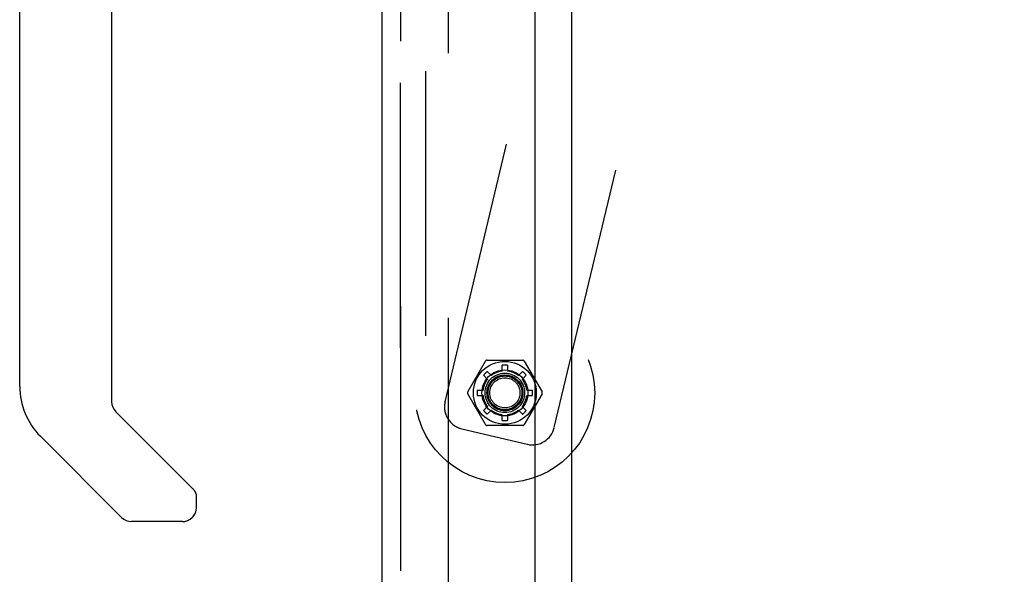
# Model space of a CAD drawing. Header units: inches. Extents: x 0 to 268, y 0 to 174.
# Tile 87 of 125: x 141.6 to 147.08, y 85.42 to 88.51. Entities that reach past the tile are written whole.
import ezdxf

# ---------------------------------------------------------------- set-up
doc = ezdxf.new("R2010")
doc.units = ezdxf.units.IN
doc.header["$LTSCALE"] = 14.754949
doc.header["$MEASUREMENT"] = 0
doc.linetypes.add('HIDDEN', pattern=[0.2, 0.1, -0.1])
doc.layers.get('0').update_dxf_attribs({"linetype": 'CONTINUOUS'})
for name, color, linetype in [('DEFAULT_2', 8, 'HIDDEN'), ('DIMENSIONS', 7, 'CONTINUOUS'), ('LEFT_OR_SECONDARY_DOOR_ASSEMBLY', 7, 'CONTINUOUS'), ('RIGHT_OR_MAIN_DOOR_ASSEMBLY', 7, 'CONTINUOUS')]:
    doc.layers.add(name, color=color, linetype=linetype)
doc.styles.get("Standard").update_dxf_attribs({"font": 'arial.ttf'})
doc.dimstyles.new('DIMSTYLE_1', dxfattribs={"dimtxt": 1.183552, "dimasz": 1.578069, "dimexe": 0.09, "dimexo": 0.07, "dimgap": 0.0375, "dimtad": 0, "dimtih": 1, "dimtoh": 1, "dimzin": 4, "dimdsep": 46, "dimtxsty": 'Standard', "dimblk": '_FILLED', "dimblk1": '_FILLED', "dimblk2": '_FILLED', "dimcen": 0.09, "dimadec": 3, "dimazin": 1, "dimtfac": 1, "dimtdec": 3, "dimtofl": 0, "dimtmove": 0, "dimatfit": 3, "dimldrblk": '_FILLED', "dimfxl": 0, "dimtolj": 1, "dimtzin": 4, "dimarcsym": 0})

# ---------------------------------------------------------------- blocks, each defined once
blk = doc.blocks.new('_FILLED')
at = {"color": 0, "linetype": 'ByBlock'}
blk.add_solid([(0, 0), (-1, 0.2), (-1, -0.2)], dxfattribs=at)
blk = doc.blocks.new('*D12')
at = {"layer": 'DIMENSIONS', "color": 2, "linetype": 'Continuous'}
for p, q in [((160.3208, 122.369), (160.3208, 119.6535)), ((143.7168, 121.0738), (149.3591, 121.0738)), ((160.3208, 121.0738), (154.6785, 121.0738))]:
    blk.add_line(p, q, dxfattribs=at)
at = {"layer": 'DIMENSIONS', "color": 2, "linetype": 'Continuous', "xscale": 1.5780694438, "yscale": 1.5780694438, "zscale": 1.5780694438, "rotation": 180}
blk.add_blockref('_FILLED', (143.7168, 121.0738), dxfattribs=at)
at = {"layer": 'DIMENSIONS', "color": 2, "linetype": 'Continuous', "xscale": 1.5780694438, "yscale": 1.5780694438, "zscale": 1.5780694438}
blk.add_blockref('_FILLED', (160.3208, 121.0738), dxfattribs=at)
at = {"layer": 'DIMENSIONS', "color": 2, "linetype": 'Continuous', "insert": (152.0188, 121.6656), "char_height": 1.18355, "width": 6.511736, "attachment_point": 2, "line_spacing_factor": 0.9}
blk.add_mtext('16.60\\PUSABLE\\PDEPTH', dxfattribs=at)

msp = doc.modelspace()

# ---------------------------------------------------------------- linework, layer by layer
at = {"color": 7, "linetype": 'Continuous'}
msp.add_line((144.6708, 54.5049), (144.6708, 127.9424), dxfattribs=at)
at = {"layer": 'DEFAULT_2', "color": 8, "linetype": 'HIDDEN'}
for p, q in [((143.8583, 54.2861), (143.8583, 128.1611)), ((143.9833, 128.1611), (143.9833, 54.2861)), ((143.9652, 86.3801), (145.4426, 92.5815)), ((144.5732, 86.2353), (146.0506, 92.4367)), ((144.1989, 86.6111), (144.3974, 86.6111)), ((144.091, 86.4343), (144.1903, 86.6061)), ((144.2832, 86.5509), (144.2832, 86.5829)), ((144.3132, 86.5829), (144.3132, 86.5509)), ((144.406, 86.6061), (144.5053, 86.4343)), ((144.1789, 86.5273), (144.2016, 86.5046)), ((144.2001, 86.5485), (144.2228, 86.5259)), ((144.3735, 86.5259), (144.3962, 86.5485)), ((144.3947, 86.5046), (144.4174, 86.5273)), ((144.1445, 86.4443), (144.1766, 86.4443)), ((144.4197, 86.4443), (144.4518, 86.4443)), ((144.1903, 86.2524), (144.091, 86.4243)), ((144.1445, 86.4143), (144.1766, 86.4143)), ((144.5053, 86.4243), (144.406, 86.2524)), ((144.4197, 86.4143), (144.4518, 86.4143)), ((144.1789, 86.3312), (144.2016, 86.3539)), ((144.3947, 86.3539), (144.4174, 86.3312)), ((144.2001, 86.31), (144.2228, 86.3327)), ((144.2832, 86.2756), (144.2832, 86.3077)), ((144.3132, 86.3077), (144.3132, 86.2756)), ((144.3735, 86.3327), (144.3962, 86.31)), ((144.0578, 86.2295), (144.4226, 86.1426)), ((144.3974, 86.2474), (144.1989, 86.2474))]:
    msp.add_line(p, q, dxfattribs=at)
for radius in [0.5, 0.175, 0.128, 0.11, 0.1, 0.0965, 0.095, 0.094, 0.084]:
    msp.add_circle((144.2982, 86.4293), radius, dxfattribs=at)
for centre, radius, start, end in [((144.1989, 86.6011), 0.01, 90, 150), ((144.3974, 86.6011), 0.01, 30, 90), ((144.2982, 86.4293), 0.1544, 84.4236, 95.5764), ((144.2982, 86.4293), 0.1225, 142.0335, 172.9665), ((144.2982, 86.4293), 0.1544, 129.4236, 140.5764), ((144.2982, 86.4293), 0.1225, 97.0335, 127.9665), ((144.2982, 86.4293), 0.1225, 52.0335, 82.9665), ((144.2982, 86.4293), 0.1225, 7.0335, 37.9665), ((144.2982, 86.4293), 0.1544, 39.4236, 50.5764), ((144.2982, 86.4293), 0.1544, 174.4236, 185.5764), ((144.2982, 86.4293), 0.1544, 354.4236, 5.5764), ((144.0997, 86.4293), 0.01, 150, 210), ((144.2982, 86.4293), 0.1225, 187.0335, 217.9665), ((144.2982, 86.4293), 0.1225, 322.0335, 352.9665), ((144.4966, 86.4293), 0.01, 330, 30), ((144.0868, 86.3511), 0.125, 166.6, 256.6), ((144.2982, 86.4293), 0.1544, 219.4236, 230.5764), ((144.2982, 86.4293), 0.1225, 232.0335, 262.9665), ((144.2982, 86.4293), 0.1225, 277.0335, 307.9665), ((144.2982, 86.4293), 0.1544, 309.4236, 320.5764), ((144.1989, 86.2574), 0.01, 210, 270), ((144.2982, 86.4293), 0.1544, 264.4236, 275.5764), ((144.3974, 86.2574), 0.01, 270, 330), ((144.4516, 86.2642), 0.125, 256.6, 346.6)]:
    msp.add_arc(centre, radius, start, end, dxfattribs=at)
at = {"layer": 'LEFT_OR_SECONDARY_DOOR_ASSEMBLY', "color": 8, "linetype": 'HIDDEN'}
msp.add_line((143.7168, 54.2201), (143.7168, 128.2271), dxfattribs=at)
at = {"layer": 'LEFT_OR_SECONDARY_DOOR_ASSEMBLY', "color": 7, "linetype": 'Continuous'}
for centre, radius, start, end in [((141.9907, 86.4654), 0.3937, 180, 225), ((142.5025, 85.7905), 0.0787, 270, 351.018)]:
    msp.add_arc(centre, radius, start, end, dxfattribs=at)
at = {"layer": 'RIGHT_OR_MAIN_DOOR_ASSEMBLY', "color": 3, "linetype": 'Continuous'}
for p, q in [((144.4668, 54.0976), (144.4668, 128.3496)), ((143.6128, 128.2271), (143.6128, 54.2201))]:
    msp.add_line(p, q, dxfattribs=at)
at = {"layer": 'RIGHT_OR_MAIN_DOOR_ASSEMBLY', "color": 8, "linetype": 'HIDDEN'}
msp.add_line((143.7168, 128.2271), (143.7168, 54.2201), dxfattribs=at)
at = {"layer": 'RIGHT_OR_MAIN_DOOR_ASSEMBLY', "color": 7, "linetype": 'Continuous'}
for p, q in [((141.597, 86.4654), (141.597, 90.5684)), ((142.1088, 88.9318), (142.1088, 86.3799)), ((142.1319, 86.3243), (142.5633, 85.8929)), ((142.1645, 85.7349), (141.7123, 86.187)), ((142.5813, 85.7905), (142.5813, 85.8504)), ((142.5025, 85.7118), (142.2202, 85.7118))]:
    msp.add_line(p, q, dxfattribs=at)
msp.add_lwpolyline([(142.5682, 85.8875), (142.5674, 85.8884), (142.5666, 85.8894), (142.5658, 85.8903), (142.565, 85.8912), (142.5641, 85.892), (142.5633, 85.8929)], dxfattribs=at)
for centre, radius, start, end in [((141.9907, 86.4654), 0.3937, 180, 225), ((142.1876, 86.3799), 0.0787, 180, 225), ((142.5222, 85.8504), 0.0591, 0, 38.8674), ((142.5025, 85.7905), 0.0787, 270, 360), ((142.2202, 85.7905), 0.0787, 225, 270)]:
    msp.add_arc(centre, radius, start, end, dxfattribs=at)

# ---------------------------------------------------------------- dimensions: what is measured, and where the dimension line sits
at = {"layer": 'DIMENSIONS', "color": 2, "linetype": 'Continuous'}
dim = msp.add_linear_dim(base=(160.3208, 121.0738), p1=(143.7168, 54.0776), p2=(160.3208, 119.5835), text='<>\\PUSABLE\\PDEPTH', dimstyle='DIMSTYLE_1', dxfattribs=at)
dim.commit()
dim.dimension.update_dxf_attribs({"geometry": '*D12', "text_midpoint": (152.0188, 119.2985), "dimtype": 160})

doc.saveas('drawing.dxf')
